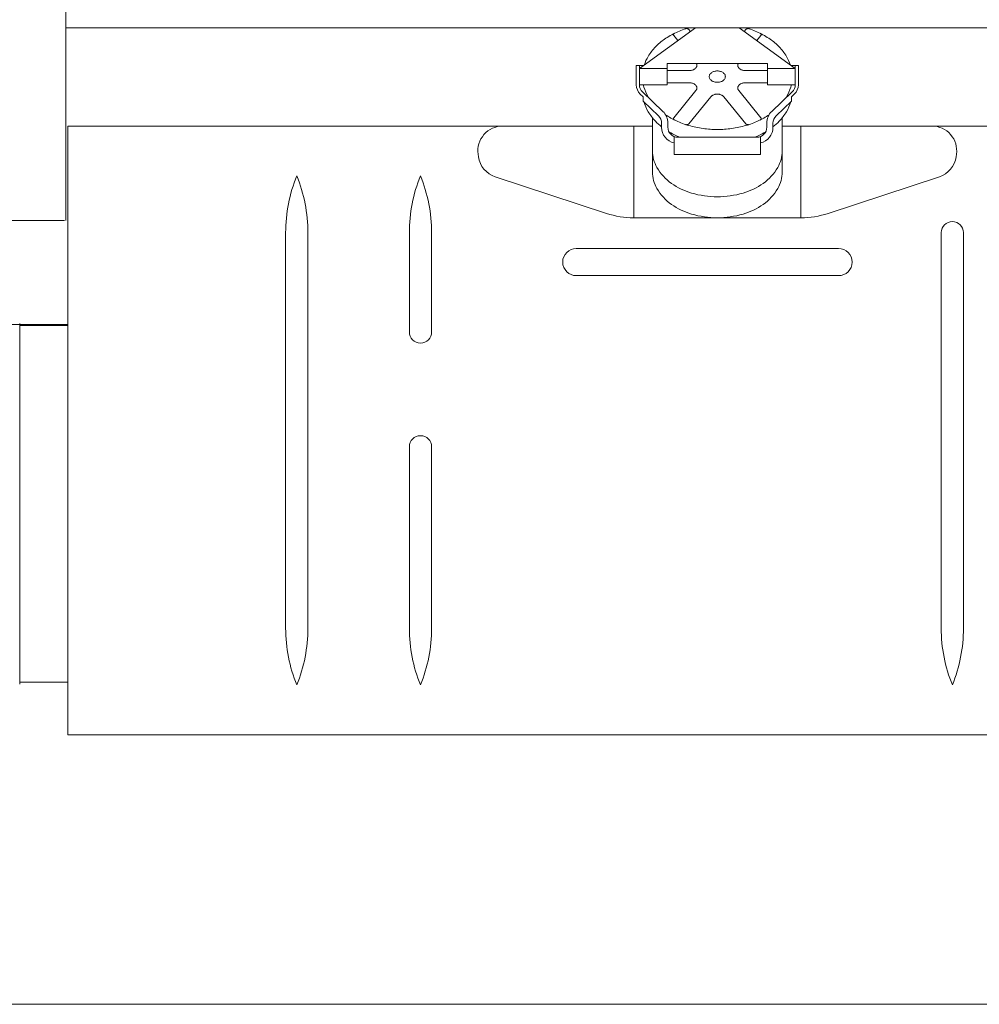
# Model space of a CAD drawing. Header units: metres. Extents: x -167 to 338, y -186 to 508.
# Tile 240 of 256: x 238.874 to 239.648, y -177.592 to -176.796. Entities that reach past the tile are written whole.
import ezdxf

# ---------------------------------------------------------------- set-up
doc = ezdxf.new("R2010")
doc.units = ezdxf.units.M
doc.header["$MEASUREMENT"] = 0

msp = doc.modelspace()

# ---------------------------------------------------------------- linework, layer by layer
at = {"color": 7, "linetype": 'Continuous', "lineweight": 13}
for p, q in [((238.91094, -176.95844), (238.91094, -175.07104)), ((240.16373, -176.80265), (238.91094, -176.80265)), ((239.37407, -176.83559), (239.41949, -176.80265)), ((239.40183, -176.80899), (239.40515, -176.81305)), ((239.41394, -176.80405), (239.41529, -176.8057)), ((239.4999, -176.83559), (239.45449, -176.80265)), ((239.46004, -176.80405), (239.45869, -176.8057)), ((239.47214, -176.80899), (239.46883, -176.81305)), ((239.37158, -176.83317), (239.37158, -176.84873)), ((239.37158, -176.83317), (239.3774, -176.83317)), ((239.37407, -176.84216), (239.37407, -176.83317)), ((239.39653, -176.84873), (239.39653, -176.83151)), ((239.39653, -176.83151), (239.43699, -176.83151)), ((239.47745, -176.83151), (239.43699, -176.83151)), ((239.47745, -176.84873), (239.47745, -176.83151)), ((239.49657, -176.83317), (239.5024, -176.83317)), ((239.4999, -176.84216), (239.4999, -176.83317)), ((239.5024, -176.83317), (239.5024, -176.84873)), ((239.37407, -176.84216), (239.37407, -176.83559)), ((239.37407, -176.83559), (239.39653, -176.83559)), ((239.39653, -176.83722), (239.4145, -176.83722)), ((239.45947, -176.83722), (239.47745, -176.83722)), ((239.4999, -176.83559), (239.47745, -176.83559)), ((239.4999, -176.84216), (239.4999, -176.83559)), ((239.37407, -176.84216), (239.37407, -176.84873)), ((239.37407, -176.84873), (239.39653, -176.84873)), ((239.39653, -176.8471), (239.4145, -176.8471)), ((239.45947, -176.8471), (239.47745, -176.8471)), ((239.4999, -176.84873), (239.47745, -176.84873)), ((239.4999, -176.84216), (239.4999, -176.84873)), ((239.3772, -176.85859), (239.37482, -176.85631)), ((239.37654, -176.85451), (239.39303, -176.87028)), ((239.41969, -176.85346), (239.40183, -176.87533)), ((239.45428, -176.85346), (239.47214, -176.87533)), ((239.49743, -176.85451), (239.48094, -176.87028)), ((239.49677, -176.85859), (239.49916, -176.85631)), ((239.3772, -176.86205), (239.3772, -176.85859)), ((239.3772, -176.86205), (239.38958, -176.87389)), ((239.4318, -176.8584), (239.41394, -176.88028)), ((239.44218, -176.8584), (239.46004, -176.88028)), ((239.49677, -176.86205), (239.48439, -176.87389)), ((239.49677, -176.86205), (239.49677, -176.85859)), ((239.38461, -176.91914), (239.38461, -176.87541)), ((239.39205, -176.88311), (239.39205, -176.87966)), ((239.39704, -176.88311), (239.39704, -176.87966)), ((239.47693, -176.88311), (239.47693, -176.87966)), ((239.48193, -176.88311), (239.48193, -176.87966)), ((239.48937, -176.91914), (239.48937, -176.87541)), ((239.38461, -176.88211), (238.91271, -176.88211)), ((238.91271, -176.88211), (238.91271, -177.37383)), ((239.3695, -176.95618), (239.3695, -176.88211)), ((239.8614, -176.88211), (239.48937, -176.88211)), ((239.50448, -176.95618), (239.50448, -176.88211)), ((239.40204, -176.89051), (239.40204, -176.90507)), ((239.40503, -176.89109), (239.46894, -176.89109)), ((239.47194, -176.90507), (239.47194, -176.89051)), ((239.24415, -176.90682), (239.24388, -176.90482)), ((239.40204, -176.90507), (239.47194, -176.90507)), ((239.62982, -176.90682), (239.6301, -176.90482)), ((239.34763, -176.95267), (239.25769, -176.92305)), ((239.52635, -176.95267), (239.61629, -176.92305)), ((238.90994, -176.95844), (237.80147, -176.95844)), ((239.43699, -176.95618), (239.3695, -176.95618)), ((239.43699, -176.95618), (239.50448, -176.95618)), ((239.08847, -176.96819), (239.08847, -177.28775)), ((239.10644, -176.96819), (239.10644, -177.28775)), ((239.18833, -176.96819), (239.18833, -177.04839)), ((239.20631, -176.96819), (239.20631, -177.04839)), ((239.61774, -176.96819), (239.61774, -177.28775)), ((239.63571, -176.96819), (239.63571, -177.28775)), ((239.32314, -176.98097), (239.53484, -176.98097)), ((239.32314, -177.00294), (239.53456, -177.00294)), ((238.91271, -177.04232), (237.55867, -177.04232)), ((238.87376, -177.0417), (238.87376, -177.1878)), ((238.87376, -177.0433), (238.91271, -177.0433)), ((239.18833, -177.14126), (239.18833, -177.28775)), ((239.20631, -177.14126), (239.20631, -177.28775)), ((238.87376, -177.33292), (238.87376, -177.18682)), ((238.87376, -177.33132), (238.91271, -177.33132)), ((238.91271, -177.37383), (239.1463, -177.37383)), ((239.1463, -177.37383), (239.57238, -177.37383)), ((239.57238, -177.37383), (239.8614, -177.37383)), ((246.01765, -177.59157), (235.55049, -177.59157))]:
    msp.add_line(p, q, dxfattribs=at)
for points in [[(239.41401, -176.80265), (239.41387, -176.80269, 0.041563), (239.40399, -176.80639, 0.03913), (239.39427, -176.81195, 0.05402), (239.38704, -176.81811, 0.052936), (239.38117, -176.82581, 0.059721), (239.37804, -176.83272)], [(239.49281, -176.82581, 0.052936), (239.48693, -176.81811, 0.05402), (239.47971, -176.81195, 0.03913), (239.46999, -176.80639, 0.041563), (239.46011, -176.80269), (239.45997, -176.80265)], [(239.49594, -176.83272, 0.059721), (239.49281, -176.82581)], [(239.4145, -176.83722, 0.042421), (239.41595, -176.83713, 0.059677), (239.41694, -176.83685, 0.021747), (239.41831, -176.83622, 0.04293), (239.41895, -176.83582, 0.060043), (239.41967, -176.83513, 0.060152), (239.4202, -176.83429, 0.074347), (239.4204, -176.83363, 0.047055), (239.42046, -176.83254, 0.097862), (239.42027, -176.83175, 0.018726), (239.42015, -176.83151)], [(239.45383, -176.83151, 0.018726), (239.4537, -176.83175, 0.097862), (239.45351, -176.83254, 0.047055), (239.45357, -176.83363, 0.074347), (239.45377, -176.83429, 0.060152), (239.45431, -176.83513, 0.060043), (239.45502, -176.83582, 0.04293), (239.45567, -176.83622, 0.021747), (239.45704, -176.83685, 0.059677), (239.45803, -176.83713, 0.042421), (239.45947, -176.83722)], [(239.37727, -176.84873, 0.015476), (239.37774, -176.85061, 0.067938), (239.38117, -176.85851, 0.006801), (239.38183, -176.85957)], [(239.49214, -176.85957, 0.006801), (239.49281, -176.85851, 0.067938), (239.49624, -176.85061, 0.015476), (239.4967, -176.84873)], [(239.37657, -176.85415, 0.003151), (239.37657, -176.85454)], [(239.4974, -176.85454, 0.003151), (239.4974, -176.85415)], [(239.37772, -176.86255), (239.37774, -176.86259, 0.067938), (239.38117, -176.87049, 0.052936), (239.38704, -176.8782, 0.038427), (239.39205, -176.88274)], [(239.48193, -176.88274, 0.038427), (239.48693, -176.8782, 0.052936), (239.49281, -176.87049, 0.067938), (239.49624, -176.86259), (239.49625, -176.86255)], [(239.3952, -176.87299, 0.035218), (239.40399, -176.87793, 0.041563), (239.41387, -176.88163, 0.033886), (239.42549, -176.88408, 0.034948), (239.43699, -176.88488, 0.034948), (239.44848, -176.88408, 0.033886), (239.46011, -176.88163, 0.041563), (239.46999, -176.87793, 0.035218), (239.47878, -176.87299)], [(239.39788, -176.88666, 0.024181), (239.40399, -176.88992, 0.011411), (239.40664, -176.89109)], [(239.46734, -176.89109, 0.011411), (239.46999, -176.88992, 0.024181), (239.4761, -176.88666)], [(239.48937, -176.90217, -0.133256), (239.48572, -176.91562, -0.106756), (239.47402, -176.92836, -0.082828), (239.45774, -176.93623, -0.071352), (239.43699, -176.9392, -0.071352), (239.41624, -176.93623, -0.082828), (239.39995, -176.92836, -0.106756), (239.38826, -176.91562, -0.133256), (239.38461, -176.90217)], [(239.48937, -176.91914, -0.133256), (239.48572, -176.9326, -0.106756), (239.47402, -176.94533, -0.082828), (239.45774, -176.9532, -0.071352), (239.43699, -176.95618, -0.071352), (239.41624, -176.9532, -0.082828), (239.39995, -176.94533, -0.106756), (239.38826, -176.9326, -0.133256), (239.38461, -176.91914)]]:
    msp.add_lwpolyline(points, format="xyb", dxfattribs=at)
at = {"color": 7, "linetype": 'Continuous', "lineweight": 13, "flags": 128}
for points in [[(239.40242, -176.80713, 0.078646), (239.40202, -176.80736, 0.095112), (239.40178, -176.80765, 0.050586), (239.40163, -176.808, 0.059424), (239.40156, -176.80832, 0.112623), (239.40161, -176.80864, 0.086537), (239.40183, -176.80899)], [(239.41394, -176.80405, 0.048057), (239.41355, -176.80371, 0.074003), (239.41326, -176.80355, 0.028703), (239.41283, -176.80343, 0.02484), (239.41232, -176.80334, 0.063814), (239.41192, -176.80335, 0.044623), (239.41136, -176.80347)], [(239.46261, -176.80347, 0.044623), (239.46205, -176.80335, 0.063814), (239.46165, -176.80334, 0.02484), (239.46115, -176.80343, 0.028703), (239.46072, -176.80355, 0.074003), (239.46042, -176.80371, 0.048057), (239.46004, -176.80405)], [(239.47214, -176.80899, 0.086537), (239.47236, -176.80864, 0.112623), (239.47241, -176.80832, 0.059424), (239.47235, -176.808, 0.050586), (239.4722, -176.80765, 0.095112), (239.47195, -176.80736, 0.078646), (239.47156, -176.80713)], [(239.41969, -176.85346, 0.073914), (239.42027, -176.85257, 0.097862), (239.42046, -176.85178, 0.047055), (239.4204, -176.85069, 0.074347), (239.4202, -176.85003, 0.060152), (239.41967, -176.84919, 0.060043), (239.41895, -176.84851, 0.04293), (239.41831, -176.8481, 0.021747), (239.41694, -176.84747, 0.059677), (239.41595, -176.8472, 0.042421), (239.4145, -176.8471)], [(239.45947, -176.8471, 0.042421), (239.45803, -176.8472, 0.059677), (239.45704, -176.84747, 0.021747), (239.45567, -176.8481, 0.04293), (239.45502, -176.84851, 0.060043), (239.45431, -176.84919, 0.060152), (239.45377, -176.85003, 0.074347), (239.45357, -176.85069, 0.047055), (239.45351, -176.85178, 0.097862), (239.4537, -176.85257, 0.073914), (239.45428, -176.85346)], [(239.44218, -176.8584, 0.042421), (239.44122, -176.85751, 0.067685), (239.44051, -176.85709, 0.022603), (239.43907, -176.85657, 0.040419), (239.43823, -176.85638, 0.035868), (239.43699, -176.85629, 0.035868), (239.43574, -176.85638, 0.040419), (239.43491, -176.85657, 0.022603), (239.43347, -176.85709, 0.067685), (239.43276, -176.85751, 0.042421), (239.4318, -176.8584)], [(239.40183, -176.87533, 0.086537), (239.40161, -176.87568, 0.112623), (239.40156, -176.876, 0.059424), (239.40163, -176.87632, 0.050586), (239.40178, -176.87668, 0.095112), (239.40202, -176.87697, 0.078646), (239.40242, -176.8772)], [(239.41136, -176.88085, 0.044623), (239.41192, -176.88098, 0.063814), (239.41232, -176.88098, 0.02484), (239.41283, -176.88089, 0.028703), (239.41326, -176.88077, 0.074003), (239.41355, -176.88062, 0.048057), (239.41394, -176.88028)], [(239.46004, -176.88028, 0.048057), (239.46042, -176.88062, 0.074003), (239.46072, -176.88077, 0.028703), (239.46115, -176.88089, 0.02484), (239.46165, -176.88098, 0.063814), (239.46205, -176.88098, 0.044623), (239.46261, -176.88085)], [(239.47156, -176.8772, 0.078646), (239.47195, -176.87697, 0.095112), (239.4722, -176.87668, 0.050586), (239.47235, -176.87632, 0.059424), (239.47241, -176.876, 0.112623), (239.47236, -176.87568, 0.086537), (239.47214, -176.87533)]]:
    msp.add_lwpolyline(points, format="xyb", dxfattribs=at)
msp.add_lwpolyline([(239.44298, -176.84041, 0.052936), (239.44235, -176.83958, 0.05402), (239.44158, -176.83892, 0.03913), (239.44053, -176.83832, 0.041563), (239.43947, -176.83792, 0.033886), (239.43822, -176.83766, 0.034948), (239.43699, -176.83757, 0.034948), (239.43575, -176.83766, 0.033886), (239.4345, -176.83792, 0.041563), (239.43344, -176.83832, 0.03913), (239.4324, -176.83892, 0.05402), (239.43162, -176.83958, 0.052936), (239.43099, -176.84041, 0.067938), (239.43062, -176.84125, 0.068662), (239.4305, -176.84216, 0.068662), (239.43062, -176.84307, 0.067938), (239.43099, -176.84392, 0.052936), (239.43162, -176.84475, 0.05402), (239.4324, -176.84541, 0.03913), (239.43344, -176.846, 0.041563), (239.4345, -176.8464, 0.033886), (239.43575, -176.84667, 0.034948), (239.43699, -176.84675, 0.034948), (239.43822, -176.84667, 0.033886), (239.43947, -176.8464, 0.041563), (239.44053, -176.846, 0.03913), (239.44158, -176.84541, 0.05402), (239.44235, -176.84475, 0.052936), (239.44298, -176.84392, 0.067938), (239.44335, -176.84307, 0.068662), (239.44348, -176.84216, 0.068662), (239.44335, -176.84125, 0.067938)], format="xyb", close=True, dxfattribs=at)
at = {"color": 7, "linetype": 'Continuous', "lineweight": 13}
for centre, radius, start, end in [((239.38206, -176.84873), 0.01049, 180, 226.27303), ((239.38206, -176.84873), 0.00799, 180, 226.27303), ((239.49191, -176.84873), 0.00799, 313.72697, 0), ((239.49191, -176.84873), 0.01049, 313.72697, 0), ((239.38406, -176.87966), 0.01298, 0, 46.27303), ((239.48991, -176.87966), 0.01298, 133.72697, 180), ((239.38406, -176.87966), 0.00799, 0, 46.27303), ((239.48991, -176.87966), 0.00799, 133.72697, 180), ((239.26366, -176.90208), 0.01997, 90, 187.89682), ((239.40503, -176.88311), 0.01298, 180, 256.65764), ((239.40503, -176.88311), 0.00799, 180, 270), ((239.46894, -176.88311), 0.00799, 270, 0), ((239.46894, -176.88311), 0.01298, 283.34236, 0), ((239.61031, -176.90208), 0.01997, 352.10318, 90), ((239.26394, -176.90408), 0.01997, 187.89682, 251.76922), ((239.61004, -176.90408), 0.01997, 288.23078, 352.10318), ((239.21051, -176.96833), 0.12204, 157.87332, 179.9353), ((238.98441, -176.96833), 0.12204, 0.0647, 22.12668), ((239.31037, -176.96833), 0.12204, 157.87332, 179.9353), ((239.08427, -176.96833), 0.12204, 0.0647, 22.12668), ((239.3695, -176.88628), 0.0699, 251.76922, 270), ((239.50448, -176.88628), 0.0699, 270, 288.23078), ((239.62673, -176.96819), 0.00899, 0, 180), ((239.32314, -176.99196), 0.01098, 90, 270), ((239.53484, -176.99196), 0.01098, 270, 90), ((239.19732, -177.04839), 0.00899, 180, 0), ((239.19732, -177.14126), 0.00899, 0, 180), ((239.21051, -177.28761), 0.12204, 180.0647, 202.12668), ((239.09746, -177.28775), 0.00899, 180, 180.13969), ((238.98441, -177.28761), 0.12204, 337.87332, 359.9353), ((239.09746, -177.28775), 0.00899, 359.86033, 0.00001), ((239.31037, -177.28761), 0.12204, 180.0647, 202.12668), ((239.19732, -177.28775), 0.00899, 180, 180.13969), ((239.08427, -177.28761), 0.12204, 337.87332, 359.9353), ((239.19732, -177.28775), 0.00899, 359.86033, 0.00001), ((239.73978, -177.28761), 0.12204, 180.0647, 202.12668), ((239.62673, -177.28775), 0.00899, 180, 180.13969), ((239.51368, -177.28761), 0.12204, 337.87332, 359.9353), ((239.62673, -177.28775), 0.00899, 359.86033, 0.00001)]:
    msp.add_arc(centre, radius, start, end, dxfattribs=at)

doc.saveas('drawing.dxf')
